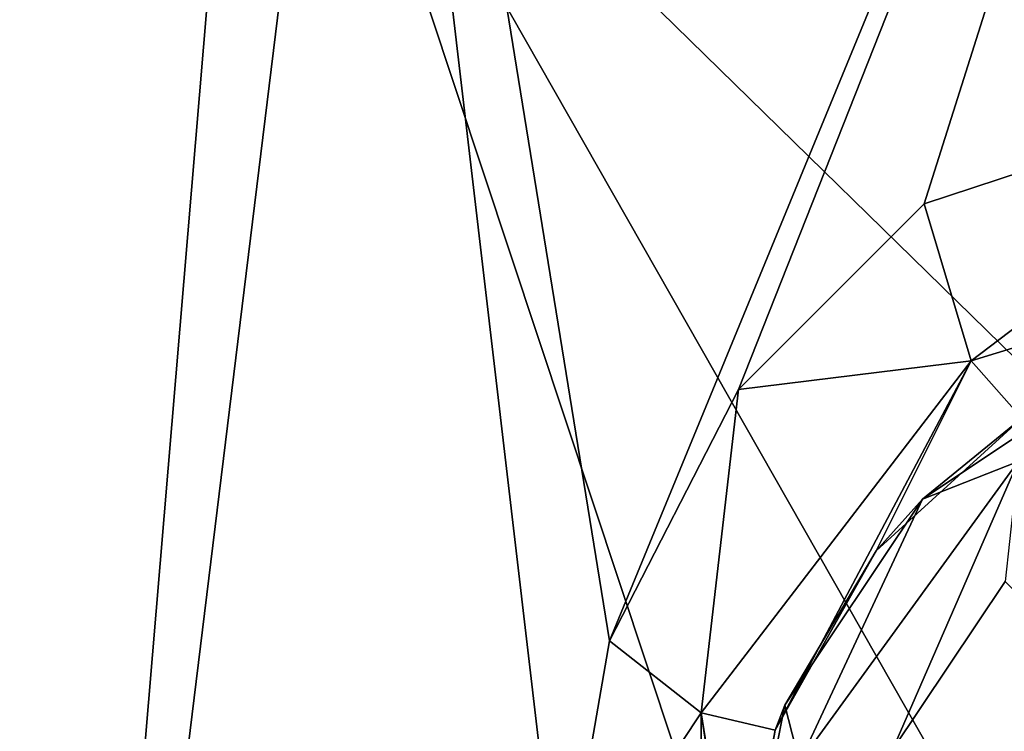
# Model space of a CAD drawing. Header units: millimetres. Extents: x -142 to 33, y -189 to 10.
# Tile 43 of 56: x -10.64 to -2.89, y -37.19 to -31.59. Entities that reach past the tile are written whole.
import ezdxf

# ---------------------------------------------------------------- set-up
doc = ezdxf.new("R2010")
doc.units = ezdxf.units.MM
doc.header["$LTSCALE"] = 52.148148
for name, color, linetype in [('1', 7, 'CONTINUOUS'), ('11', 7, 'CONTINUOUS'), ('117', 7, 'CONTINUOUS'), ('119', 7, 'CONTINUOUS'), ('7', 7, 'CONTINUOUS'), ('8', 7, 'CONTINUOUS'), ('9', 7, 'CONTINUOUS')]:
    doc.layers.add(name, color=color, linetype=linetype)

msp = doc.modelspace()

# ---------------------------------------------------------------- linework, layer by layer
at = {"layer": '1', "color": 7, "linetype": 'Continuous'}
for points in [[(-18.0033, -46.1517, -10.3942), (-15.339, -21.9, -14.3423), (-10.3941, -46.1517, -18.0033), (-18.0033, -46.1517, -10.3942)], [(-15.339, -21.9, -14.3423), (-8.3615, -21.9, -19.2632), (-10.3941, -46.1517, -18.0033), (-15.339, -21.9, -14.3423)], [(-10.3941, -46.1517, -18.0033), (-8.3615, -21.9, -19.2632), (-6.3857, -38.719, -19.8514), (-10.3941, -46.1517, -18.0033)], [(-8.3615, -21.9, -19.2632), (0, -21.9, -21), (-5.9987, -36.479, -19.9922), (-8.3615, -21.9, -19.2632)], [(-6.3857, -38.719, -19.8514), (-8.3615, -21.9, -19.2632), (-5.9987, -36.479, -19.9922), (-6.3857, -38.719, -19.8514)], [(-5.9987, -36.479, -19.9922), (0, -21.9, -21), (-4.9828, -34.5033, -20.2871), (-5.9987, -36.479, -19.9922)], [(-4.9828, -34.5033, -20.2871), (0, -21.9, -21), (-3.5224, -33.0403, -20.6039), (-4.9828, -34.5033, -20.2871)], [(-3.5224, -33.0403, -20.6039), (0, -21.9, -21), (0, -31.8825, -20.9129), (-3.5224, -33.0403, -20.6039)], [(-10.3941, -46.1517, 18.0033), (-15.3521, -27.091, 14.2622), (-18.0033, -46.1517, 10.3942), (-10.3941, -46.1517, 18.0033)], [(-8.2825, -28.8994, 19.2307), (-15.3521, -27.091, 14.2622), (-10.3941, -46.1517, 18.0033), (-8.2825, -28.8994, 19.2307)], [(-4.2, -41.2013, 20.4038), (-8.2825, -28.8994, 19.2307), (-10.3941, -46.1517, 18.0033), (-4.2, -41.2013, 20.4038)], [(0, -29.5192, 20.9335), (-8.2825, -28.8994, 19.2307), (0, -37, 20.8682), (0, -29.5192, 20.9335)], [(0, -37, 20.8682), (-8.2825, -28.8994, 19.2307), (-2.9706, -38.2309, 20.6449), (0, -37, 20.8682)], [(-2.9706, -38.2309, 20.6449), (-8.2825, -28.8994, 19.2307), (-4.2, -41.2013, 20.4038), (-2.9706, -38.2309, 20.6449)]]:
    msp.add_3dface(points, dxfattribs=at)
at = {"layer": '11', "color": 1, "linetype": 'Continuous'}
for points in [[(0, -37, 19.9949), (-2.9706, -38.2309, 20.6449), (-2.9707, -38.2315, 19.9949), (0, -37, 19.9949)], [(0, -37, 20.8682), (-2.9706, -38.2309, 20.6449), (0, -37, 19.9949), (0, -37, 20.8682)]]:
    msp.add_3dface(points, dxfattribs=at)
at = {"layer": '117', "color": 7, "linetype": 'Continuous'}
for points in [[(-3.5224, -33.0403, -20.6039), (0, -31.8825, -20.9129), (-3.1534, -34.2769, -21.1151), (-3.5224, -33.0403, -20.6039)], [(-3.1534, -34.2769, -21.1151), (0, -31.8825, -20.9129), (0, -33.308, -21.4924), (-3.1534, -34.2769, -21.1151)], [(-4.9828, -34.5033, -20.2871), (-3.5224, -33.0403, -20.6039), (-3.1534, -34.2769, -21.1151), (-4.9828, -34.5033, -20.2871)], [(-2.7552, -34.7276, -22.575), (-3.1534, -34.2769, -21.1151), (0, -33.308, -21.4924), (-2.7552, -34.7276, -22.575)], [(-5.2779, -37.0466, -20.4656), (-4.9828, -34.5033, -20.2871), (-3.1534, -34.2769, -21.1151), (-5.2779, -37.0466, -20.4656)], [(-4.6957, -37.1824, -21.9078), (-5.2779, -37.0466, -20.4656), (-3.1534, -34.2769, -21.1151), (-4.6957, -37.1824, -21.9078)], [(-3.9009, -35.7723, -22.2297), (-4.6957, -37.1824, -21.9078), (-3.1534, -34.2769, -21.1151), (-3.9009, -35.7723, -22.2297)], [(-2.7552, -34.7276, -22.575), (-3.9009, -35.7723, -22.2297), (-3.1534, -34.2769, -21.1151), (-2.7552, -34.7276, -22.575)], [(-5.9987, -36.479, -19.9922), (-4.9828, -34.5033, -20.2871), (-5.2779, -37.0466, -20.4656), (-5.9987, -36.479, -19.9922)], [(-6.3857, -38.719, -19.8514), (-5.9987, -36.479, -19.9922), (-5.2779, -37.0466, -20.4656), (-6.3857, -38.719, -19.8514)], [(-5.2892, -40.7188, -20.4229), (-6.3857, -38.719, -19.8514), (-5.2779, -37.0466, -20.4656), (-5.2892, -40.7188, -20.4229)], [(-4.7751, -40.3827, -21.8332), (-5.2892, -40.7188, -20.4229), (-5.2779, -37.0466, -20.4656), (-4.7751, -40.3827, -21.8332)], [(-4.6957, -37.1824, -21.9078), (-4.9986, -38.7832, -21.7553), (-5.2779, -37.0466, -20.4656), (-4.6957, -37.1824, -21.9078)], [(-4.9986, -38.7832, -21.7553), (-4.7751, -40.3827, -21.8332), (-5.2779, -37.0466, -20.4656), (-4.9986, -38.7832, -21.7553)]]:
    msp.add_3dface(points, dxfattribs=at)
at = {"layer": '119', "color": 7, "linetype": 'Continuous'}
for points in [[(-3.5355, -35.3645, -82.903), (-1.9134, -34.2806, -82.903), (-2.7834, -35.069, -83.5806), (-3.5355, -35.3645, -82.903)], [(-3.5355, -35.3645, -82.903), (-2.7834, -35.069, -83.5806), (-4.5036, -37.4367, -83.5806), (-3.5355, -35.3645, -82.903)], [(-2.7834, -35.069, -83.5806), (-3.7709, -37.338, -83.8996), (-4.5036, -37.4367, -83.5806), (-2.7834, -35.069, -83.5806)], [(-2.8861, -36.0138, -83.8996), (-3.7709, -37.338, -83.8996), (-2.7834, -35.069, -83.5806), (-2.8861, -36.0138, -83.8996)], [(-4.6194, -36.9866, -82.903), (-3.5355, -35.3645, -82.903), (-4.5036, -37.4367, -83.5806), (-4.6194, -36.9866, -82.903)], [(-5, -38.9, -82.903), (-4.6194, -36.9866, -82.903), (-4.5036, -37.4367, -83.5806), (-5, -38.9, -82.903)]]:
    msp.add_3dface(points, dxfattribs=at)
at = {"layer": '7', "color": 7, "linetype": 'Continuous'}
for points in [[(-1.9134, -34.2806, -82.903), (-3.5355, -35.3645, -82.903), (-2.7552, -34.7276, -22.575), (-1.9134, -34.2806, -82.903)], [(-2.7552, -34.7276, -22.575), (-3.5355, -35.3645, -82.903), (-3.9009, -35.7723, -22.2297), (-2.7552, -34.7276, -22.575)], [(-3.5355, -35.3645, -82.903), (-4.6194, -36.9866, -82.903), (-3.9009, -35.7723, -22.2297), (-3.5355, -35.3645, -82.903)], [(-3.9009, -35.7723, -22.2297), (-4.6194, -36.9866, -82.903), (-4.6957, -37.1824, -21.9078), (-3.9009, -35.7723, -22.2297)], [(-4.6194, -36.9866, -82.903), (-5, -38.9, -82.903), (-4.6957, -37.1824, -21.9078), (-4.6194, -36.9866, -82.903)], [(-4.6957, -37.1824, -21.9078), (-5, -38.9, -82.903), (-4.9986, -38.7832, -21.7553), (-4.6957, -37.1824, -21.9078)]]:
    msp.add_3dface(points, dxfattribs=at)
at = {"layer": '8', "color": 7, "linetype": 'Continuous'}
msp.add_3dface([(-2.8861, -36.0138, -83.8996), (0, -38.9, -84.0665), (-3.7709, -37.338, -83.8996), (-2.8861, -36.0138, -83.8996)], dxfattribs=at)
at = {"layer": '9', "color": 1, "linetype": 'Continuous'}
msp.add_3dface([(0, -37, 19.9949), (-2.9707, -38.2315, 19.9949), (0, -37.2, 19.9949), (0, -37, 19.9949)], dxfattribs=at)

doc.saveas('drawing.dxf')
